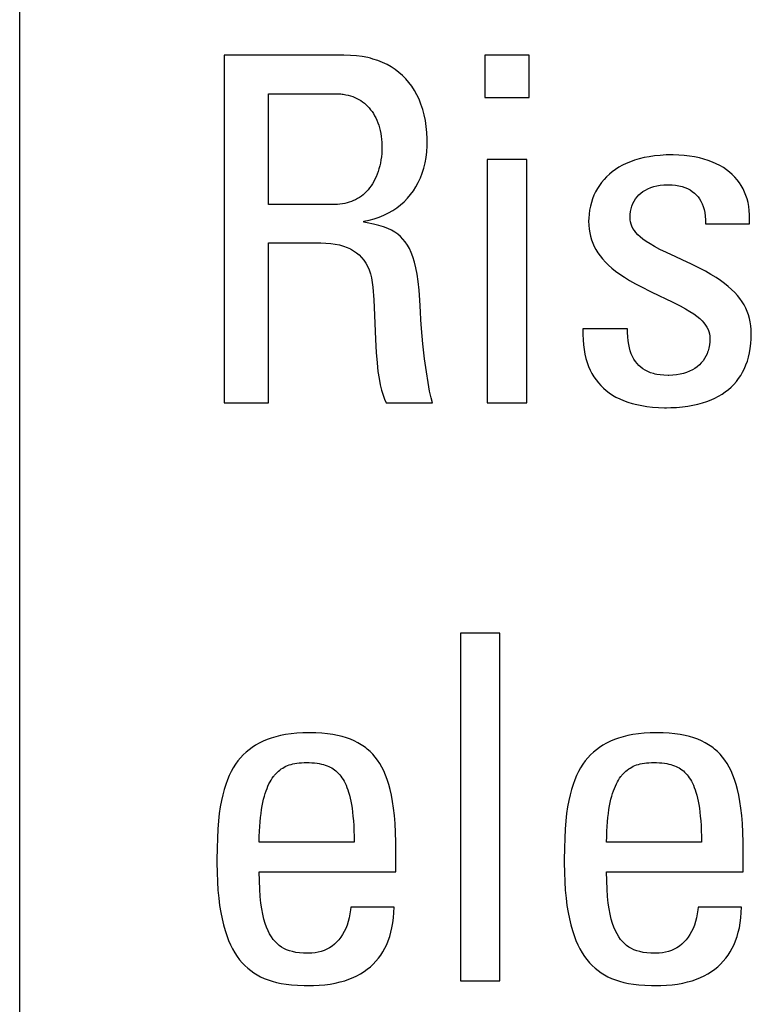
# Model space of a CAD drawing. Header units: millimetres. Extents: x -531 to 1423, y -716 to 1118.
# Tile 35 of 112: x 270.22 to 273.7, y 460.77 to 465.46. Entities that reach past the tile are written whole.
import ezdxf

# ---------------------------------------------------------------- set-up
doc = ezdxf.new("R2010")
doc.units = ezdxf.units.MM
doc.header["$LTSCALE"] = 23.1
doc.layers.get('0').update_dxf_attribs({"linetype": 'CONTINUOUS'})

msp = doc.modelspace()

# ---------------------------------------------------------------- linework, layer by layer
at = {"color": 7}
for p, q in [((270.2175, 456.5364), (270.2175, 466.6156)), ((271.1912, 465.2916), (271.1912, 463.636)), ((271.7623, 465.2916), (271.1912, 465.2916)), ((271.7929, 465.2908), (271.7623, 465.2916)), ((271.8219, 465.2885), (271.7929, 465.2908)), ((271.8494, 465.2848), (271.8219, 465.2885)), ((271.8756, 465.2798), (271.8494, 465.2848)), ((271.8882, 465.2767), (271.8756, 465.2798)), ((271.9005, 465.2734), (271.8882, 465.2767)), ((272.4331, 465.2916), (272.4331, 465.0898)), ((272.6441, 465.2916), (272.4331, 465.2916)), ((272.6441, 465.0898), (272.6441, 465.2916)), ((271.924, 465.2657), (271.9005, 465.2734)), ((271.9463, 465.2569), (271.924, 465.2657)), ((271.9674, 465.2468), (271.9463, 465.2569)), ((271.9874, 465.2356), (271.9674, 465.2468)), ((272.0062, 465.2232), (271.9874, 465.2356)), ((272.024, 465.2096), (272.0062, 465.2232)), ((272.0408, 465.1949), (272.024, 465.2096)), ((272.0565, 465.179), (272.0408, 465.1949)), ((272.0712, 465.1619), (272.0565, 465.179)), ((272.0849, 465.1436), (272.0712, 465.1619)), ((272.0976, 465.1241), (272.0849, 465.1436)), ((271.4022, 464.5808), (271.4022, 465.1082)), ((271.4022, 465.1082), (271.7209, 465.1082)), ((271.7209, 465.1082), (271.7341, 465.1079)), ((271.7341, 465.1079), (271.7468, 465.107)), ((271.7468, 465.107), (271.753, 465.1063)), ((271.753, 465.1063), (271.7591, 465.1055)), ((271.7591, 465.1055), (271.7709, 465.1035)), ((271.7709, 465.1035), (271.7823, 465.101)), ((271.7823, 465.101), (271.7932, 465.098)), ((271.7932, 465.098), (271.8038, 465.0944)), ((271.8038, 465.0944), (271.8139, 465.0904)), ((271.8139, 465.0904), (271.8237, 465.0859)), ((272.1092, 465.1034), (272.0976, 465.1241)), ((272.1197, 465.0814), (272.1092, 465.1034)), ((272.4331, 465.0898), (272.6441, 465.0898)), ((271.8237, 465.0859), (271.8331, 465.0808)), ((271.8331, 465.0808), (271.8422, 465.0753)), ((271.8422, 465.0753), (271.8509, 465.0693)), ((271.8509, 465.0693), (271.8593, 465.0628)), ((271.8593, 465.0628), (271.8673, 465.0559)), ((271.8673, 465.0559), (271.875, 465.0484)), ((271.875, 465.0484), (271.8823, 465.0404)), ((271.8823, 465.0404), (271.8893, 465.0319)), ((272.1291, 465.0581), (272.1197, 465.0814)), ((272.1373, 465.0335), (272.1291, 465.0581)), ((271.8893, 465.0319), (271.896, 465.0229)), ((271.896, 465.0229), (271.9023, 465.0134)), ((271.9023, 465.0134), (271.9082, 465.0034)), ((271.9082, 465.0034), (271.9137, 464.9928)), ((271.9137, 464.9928), (271.9188, 464.9817)), ((272.1443, 465.0077), (272.1373, 465.0335)), ((272.1501, 464.9807), (272.1443, 465.0077)), ((271.9188, 464.9817), (271.9236, 464.9701)), ((271.9236, 464.9701), (271.9278, 464.958)), ((271.9278, 464.958), (271.9316, 464.9454)), ((272.1544, 464.9526), (272.1501, 464.9807)), ((272.1574, 464.9234), (272.1544, 464.9526)), ((271.9316, 464.9454), (271.9349, 464.9324)), ((271.9349, 464.9324), (271.9377, 464.9189)), ((271.9377, 464.9189), (271.94, 464.9051)), ((271.94, 464.9051), (271.9417, 464.891)), ((272.1588, 464.8933), (272.1574, 464.9234)), ((271.9417, 464.891), (271.9428, 464.8766)), ((271.9428, 464.8766), (271.9434, 464.862)), ((271.9434, 464.8545), (271.9431, 464.8386)), ((271.9434, 464.862), (271.9434, 464.8559)), ((271.9434, 464.8559), (271.9434, 464.8545)), ((272.1568, 464.8316), (272.1586, 464.8593)), ((272.1586, 464.8593), (272.159, 464.8789)), ((272.159, 464.8789), (272.1588, 464.8933)), ((271.9406, 464.8077), (271.9385, 464.7927)), ((271.9421, 464.823), (271.9406, 464.8077)), ((271.9431, 464.8386), (271.9421, 464.823)), ((272.1488, 464.7791), (272.1535, 464.8048)), ((272.1535, 464.8048), (272.1568, 464.8316)), ((273.2158, 464.8083), (273.1916, 464.8037)), ((273.2414, 464.812), (273.2158, 464.8083)), ((273.2684, 464.8147), (273.2414, 464.812)), ((273.2968, 464.8164), (273.2684, 464.8147)), ((273.3267, 464.817), (273.2968, 464.8164)), ((273.3311, 464.817), (273.3267, 464.817)), ((273.3578, 464.8162), (273.3311, 464.817)), ((273.3836, 464.8144), (273.3578, 464.8162)), ((273.4085, 464.8115), (273.3836, 464.8144)), ((273.4324, 464.8076), (273.4085, 464.8115)), ((273.4552, 464.8027), (273.4324, 464.8076)), ((271.9328, 464.764), (271.9291, 464.7503)), ((271.9359, 464.7782), (271.9328, 464.764)), ((271.9385, 464.7927), (271.9359, 464.7782)), ((272.1426, 464.7543), (272.1488, 464.7791)), ((272.4446, 464.7941), (272.4446, 463.636)), ((272.6326, 464.7941), (272.4446, 464.7941)), ((272.6326, 463.636), (272.6326, 464.7941)), ((273.0719, 464.7581), (273.0558, 464.7478)), ((273.089, 464.7676), (273.0719, 464.7581)), ((273.1072, 464.7764), (273.089, 464.7676)), ((273.1265, 464.7844), (273.1072, 464.7764)), ((273.147, 464.7917), (273.1265, 464.7844)), ((273.1687, 464.7981), (273.147, 464.7917)), ((273.1916, 464.8037), (273.1687, 464.7981)), ((273.477, 464.7969), (273.4552, 464.8027)), ((273.4977, 464.7903), (273.477, 464.7969)), ((273.5173, 464.7828), (273.4977, 464.7903)), ((273.5358, 464.7746), (273.5173, 464.7828)), ((273.5532, 464.7656), (273.5358, 464.7746)), ((273.5695, 464.756), (273.5532, 464.7656)), ((271.9154, 464.7123), (271.91, 464.7007)), ((271.9204, 464.7245), (271.9154, 464.7123)), ((271.925, 464.7372), (271.9204, 464.7245)), ((271.9291, 464.7503), (271.925, 464.7372)), ((272.1264, 464.7078), (272.1352, 464.7305)), ((272.1352, 464.7305), (272.1426, 464.7543)), ((273.0133, 464.7128), (273.001, 464.6998)), ((273.0265, 464.7252), (273.0133, 464.7128)), ((273.0406, 464.7368), (273.0265, 464.7252)), ((273.0558, 464.7478), (273.0406, 464.7368)), ((273.5847, 464.7456), (273.5695, 464.756)), ((273.5989, 464.7347), (273.5847, 464.7456)), ((273.6121, 464.723), (273.5989, 464.7347)), ((273.6243, 464.7108), (273.6121, 464.723)), ((271.8914, 464.6691), (271.8844, 464.6597)), ((271.8979, 464.6791), (271.8914, 464.6691)), ((271.9041, 464.6896), (271.8979, 464.6791)), ((271.91, 464.7007), (271.9041, 464.6896)), ((272.0928, 464.646), (272.1052, 464.6655)), ((272.1052, 464.6655), (272.1164, 464.6861)), ((272.1164, 464.6861), (272.1264, 464.7078)), ((272.9791, 464.6716), (272.9696, 464.6566)), ((272.9896, 464.686), (272.9791, 464.6716)), ((273.001, 464.6998), (272.9896, 464.686)), ((273.2237, 464.6613), (273.2379, 464.666)), ((273.2379, 464.666), (273.253, 464.6697)), ((273.253, 464.6697), (273.269, 464.6725)), ((273.269, 464.6725), (273.2857, 464.6742)), ((273.2857, 464.6742), (273.3032, 464.6748)), ((273.3032, 464.6748), (273.3065, 464.6748)), ((273.3065, 464.6748), (273.325, 464.674)), ((273.325, 464.674), (273.3422, 464.6723)), ((273.3422, 464.6723), (273.3582, 464.6696)), ((273.3582, 464.6696), (273.373, 464.6659)), ((273.373, 464.6659), (273.3866, 464.6614)), ((273.6355, 464.6979), (273.6243, 464.7108)), ((273.6457, 464.6844), (273.6355, 464.6979)), ((273.655, 464.6703), (273.6457, 464.6844)), ((273.6633, 464.6555), (273.655, 464.6703)), ((271.8451, 464.6206), (271.8363, 464.6144)), ((271.8536, 464.6274), (271.8451, 464.6206)), ((271.8618, 464.6347), (271.8536, 464.6274)), ((271.8696, 464.6425), (271.8618, 464.6347)), ((271.8772, 464.6508), (271.8696, 464.6425)), ((271.8844, 464.6597), (271.8772, 464.6508)), ((272.0645, 464.6102), (272.0792, 464.6276)), ((272.0792, 464.6276), (272.0928, 464.646)), ((272.9532, 464.6245), (272.9464, 464.6075)), ((272.9609, 464.6408), (272.9532, 464.6245)), ((272.9696, 464.6566), (272.9609, 464.6408)), ((273.1583, 464.6167), (273.1668, 464.626)), ((273.1668, 464.626), (273.1763, 464.6345)), ((273.1763, 464.6345), (273.1867, 464.6424)), ((273.1867, 464.6424), (273.1981, 464.6495)), ((273.1981, 464.6495), (273.2104, 464.6558)), ((273.2104, 464.6558), (273.2237, 464.6613)), ((273.3866, 464.6614), (273.3993, 464.656)), ((273.3993, 464.656), (273.411, 464.6499)), ((273.411, 464.6499), (273.4217, 464.6429)), ((273.4217, 464.6429), (273.4316, 464.6352)), ((273.4316, 464.6352), (273.4407, 464.6266)), ((273.4407, 464.6266), (273.4489, 464.6173)), ((273.6707, 464.64), (273.6633, 464.6555)), ((273.6771, 464.6239), (273.6707, 464.64)), ((273.6826, 464.607), (273.6771, 464.6239)), ((271.7187, 464.5808), (271.4022, 464.5808)), ((271.7311, 464.5811), (271.7187, 464.5808)), ((271.7432, 464.582), (271.7311, 464.5811)), ((271.7548, 464.5834), (271.7432, 464.582)), ((271.7662, 464.5854), (271.7548, 464.5834)), ((271.7771, 464.588), (271.7662, 464.5854)), ((271.7878, 464.5911), (271.7771, 464.588)), ((271.7981, 464.5947), (271.7878, 464.5911)), ((271.8081, 464.5989), (271.7981, 464.5947)), ((271.8178, 464.6035), (271.8081, 464.5989)), ((271.8272, 464.6087), (271.8178, 464.6035)), ((271.8363, 464.6144), (271.8272, 464.6087)), ((272.0137, 464.5648), (272.0317, 464.5788)), ((272.0317, 464.5788), (272.0487, 464.594)), ((272.0487, 464.594), (272.0645, 464.6102)), ((272.9359, 464.5719), (272.9322, 464.5534)), ((272.9407, 464.5899), (272.9359, 464.5719)), ((272.9464, 464.6075), (272.9407, 464.5899)), ((273.1299, 464.5607), (273.1336, 464.5733)), ((273.1336, 464.5733), (273.1384, 464.5851)), ((273.1384, 464.5851), (273.1441, 464.5963)), ((273.1441, 464.5963), (273.1507, 464.6069)), ((273.1507, 464.6069), (273.1583, 464.6167)), ((273.4489, 464.6173), (273.4563, 464.6071)), ((273.4563, 464.6071), (273.4629, 464.596)), ((273.4629, 464.596), (273.4687, 464.584)), ((273.4687, 464.584), (273.4737, 464.571)), ((273.4737, 464.571), (273.4779, 464.557)), ((273.6871, 464.5894), (273.6826, 464.607)), ((273.6905, 464.571), (273.6871, 464.5894)), ((273.6929, 464.5518), (273.6905, 464.571)), ((271.9305, 464.5205), (271.9529, 464.5298)), ((271.9529, 464.5298), (271.9743, 464.5403)), ((271.9743, 464.5403), (271.9945, 464.552)), ((271.9945, 464.552), (272.0137, 464.5648)), ((272.9296, 464.5347), (272.9281, 464.516)), ((272.9322, 464.5534), (272.9296, 464.5347)), ((273.1249, 464.5189), (273.1255, 464.5335)), ((273.1255, 464.5335), (273.1271, 464.5475)), ((273.1271, 464.5475), (273.1299, 464.5607)), ((273.4779, 464.557), (273.4811, 464.5419)), ((273.4811, 464.5419), (273.4834, 464.5255)), ((273.4834, 464.5255), (273.4847, 464.508)), ((273.6943, 464.5318), (273.6929, 464.5518)), ((273.6945, 464.5109), (273.6943, 464.5318)), ((271.8563, 464.5005), (271.8822, 464.5058)), ((271.8563, 464.4959), (271.8563, 464.5005)), ((271.8724, 464.4932), (271.8563, 464.4959)), ((271.9031, 464.4872), (271.8724, 464.4932)), ((271.8822, 464.5058), (271.9069, 464.5125)), ((271.9289, 464.4808), (271.9031, 464.4872)), ((271.9069, 464.5125), (271.9305, 464.5205)), ((271.9513, 464.4738), (271.9289, 464.4808)), ((272.9281, 464.516), (272.9277, 464.5005)), ((272.9277, 464.5005), (272.9283, 464.4818)), ((272.9283, 464.4818), (272.93, 464.4638)), ((273.1255, 464.5079), (273.1249, 464.5189)), ((273.1272, 464.4973), (273.1255, 464.5079)), ((273.13, 464.4869), (273.1272, 464.4973)), ((273.1339, 464.4768), (273.13, 464.4869)), ((273.1391, 464.4667), (273.1339, 464.4768)), ((273.4847, 464.508), (273.4849, 464.4891)), ((273.4849, 464.4891), (273.6935, 464.4891)), ((273.6935, 464.4891), (273.6945, 464.5109)), ((271.9709, 464.4663), (271.9513, 464.4738)), ((271.9883, 464.458), (271.9709, 464.4663)), ((272.0039, 464.4489), (271.9883, 464.458)), ((272.0182, 464.4389), (272.0039, 464.4489)), ((272.0312, 464.4279), (272.0182, 464.4389)), ((272.93, 464.4638), (272.9328, 464.4464)), ((272.9328, 464.4464), (272.9366, 464.4295)), ((273.1455, 464.4567), (273.1391, 464.4667)), ((273.1532, 464.4467), (273.1455, 464.4567)), ((273.1626, 464.4366), (273.1532, 464.4467)), ((273.1736, 464.4262), (273.1626, 464.4366)), ((271.4022, 463.636), (271.4022, 464.3973)), ((271.4022, 464.3973), (271.6519, 464.3973)), ((271.6519, 464.3973), (271.6763, 464.3967)), ((271.6763, 464.3967), (271.6991, 464.395)), ((271.6991, 464.395), (271.7206, 464.392)), ((271.7206, 464.392), (271.7407, 464.3879)), ((271.7407, 464.3879), (271.7594, 464.3827)), ((272.0432, 464.4157), (272.0312, 464.4279)), ((272.0542, 464.4022), (272.0432, 464.4157)), ((272.0645, 464.3872), (272.0542, 464.4022)), ((272.0739, 464.3705), (272.0645, 464.3872)), ((272.9366, 464.4295), (272.9415, 464.4131)), ((272.9415, 464.4131), (272.9475, 464.397)), ((272.9475, 464.397), (272.9546, 464.3814)), ((273.1867, 464.4156), (273.1736, 464.4262)), ((273.202, 464.4046), (273.1867, 464.4156)), ((273.2201, 464.3931), (273.202, 464.4046)), ((273.2415, 464.3807), (273.2201, 464.3931)), ((271.7594, 464.3827), (271.7768, 464.3763)), ((271.7768, 464.3763), (271.7929, 464.3689)), ((271.7929, 464.3689), (271.8078, 464.3604)), ((271.8078, 464.3604), (271.8215, 464.3508)), ((271.8215, 464.3508), (271.8342, 464.3402)), ((271.8342, 464.3402), (271.8457, 464.3285)), ((272.0826, 464.3517), (272.0739, 464.3705)), ((272.0907, 464.3307), (272.0826, 464.3517)), ((272.9546, 464.3814), (272.9627, 464.366)), ((272.9627, 464.366), (272.9721, 464.3509)), ((272.9721, 464.3509), (272.9826, 464.3361)), ((272.9826, 464.3361), (272.9944, 464.3214)), ((273.2672, 464.3671), (273.2415, 464.3807)), ((273.2993, 464.3514), (273.2672, 464.3671)), ((273.3428, 464.3312), (273.2993, 464.3514)), ((271.8457, 464.3285), (271.8563, 464.3156)), ((271.8563, 464.3156), (271.8658, 464.3016)), ((271.8658, 464.3016), (271.8743, 464.2862)), ((272.0981, 464.3068), (272.0907, 464.3307)), ((272.1048, 464.2797), (272.0981, 464.3068)), ((272.9944, 464.3214), (273.0076, 464.3068)), ((273.0076, 464.3068), (273.0222, 464.2924)), ((273.0222, 464.2924), (273.0384, 464.2779)), ((273.3729, 464.3174), (273.3428, 464.3312)), ((273.4177, 464.2966), (273.3729, 464.3174)), ((273.4534, 464.2791), (273.4177, 464.2966)), ((271.8743, 464.2862), (271.8817, 464.2695)), ((271.8817, 464.2695), (271.8881, 464.2512)), ((271.8881, 464.2512), (271.8932, 464.2314)), ((272.1108, 464.2488), (272.1048, 464.2797)), ((272.1161, 464.2133), (272.1108, 464.2488)), ((273.0384, 464.2779), (273.0564, 464.2635)), ((273.0564, 464.2635), (273.0763, 464.2489)), ((273.0763, 464.2489), (273.0983, 464.2341)), ((273.4838, 464.2631), (273.4534, 464.2791)), ((273.5106, 464.248), (273.4838, 464.2631)), ((273.5346, 464.2333), (273.5106, 464.248)), ((271.8932, 464.2314), (271.8972, 464.2098)), ((271.8972, 464.2098), (271.8998, 464.1864)), ((272.1206, 464.1724), (272.1161, 464.2133)), ((273.0983, 464.2341), (273.1229, 464.219)), ((273.1229, 464.219), (273.1506, 464.2033)), ((273.1506, 464.2033), (273.1823, 464.1865)), ((273.5561, 464.2188), (273.5346, 464.2333)), ((273.5756, 464.2045), (273.5561, 464.2188)), ((273.5932, 464.1903), (273.5756, 464.2045)), ((271.8998, 464.1864), (271.9041, 464.1262)), ((272.1242, 464.1249), (272.1206, 464.1724)), ((273.1823, 464.1865), (273.2198, 464.1679)), ((273.2198, 464.1679), (273.2691, 464.1445)), ((273.6091, 464.176), (273.5932, 464.1903)), ((273.6235, 464.1616), (273.6091, 464.176)), ((273.6365, 464.1471), (273.6235, 464.1616)), ((271.9041, 464.1262), (271.9078, 464.0544)), ((272.1268, 464.0694), (272.1242, 464.1249)), ((273.2691, 464.1445), (273.2897, 464.1348)), ((273.2897, 464.1348), (273.3319, 464.1145)), ((273.3319, 464.1145), (273.3635, 464.0985)), ((273.6482, 464.1325), (273.6365, 464.1471)), ((273.6586, 464.1176), (273.6482, 464.1325)), ((273.6679, 464.1024), (273.6586, 464.1176)), ((273.676, 464.087), (273.6679, 464.1024)), ((272.1288, 464.0314), (272.1268, 464.0694)), ((273.3635, 464.0985), (273.389, 464.0845)), ((273.389, 464.0845), (273.4103, 464.0718)), ((273.4103, 464.0718), (273.4283, 464.06)), ((273.4283, 464.06), (273.4436, 464.0486)), ((273.683, 464.0712), (273.676, 464.087)), ((273.6889, 464.055), (273.683, 464.0712)), ((273.6938, 464.0384), (273.6889, 464.055)), ((271.9078, 464.0544), (271.9128, 463.9385)), ((272.1319, 463.9901), (272.1288, 464.0314)), ((273.4436, 464.0486), (273.4567, 464.0377)), ((273.4567, 464.0377), (273.4678, 464.0271)), ((273.4678, 464.0271), (273.4771, 464.0167)), ((273.4771, 464.0167), (273.4849, 464.0065)), ((273.6977, 464.0212), (273.6938, 464.0384)), ((273.7004, 464.0035), (273.6977, 464.0212)), ((272.1386, 463.9173), (272.1319, 463.9901)), ((272.9001, 463.9892), (272.9, 463.9623)), ((272.9, 463.9623), (272.901, 463.9368)), ((273.1134, 463.9892), (272.9001, 463.9892)), ((273.1135, 463.9717), (273.1134, 463.9892)), ((273.1144, 463.9511), (273.1135, 463.9717)), ((273.4849, 464.0065), (273.4913, 463.9962)), ((273.4913, 463.9962), (273.4965, 463.986)), ((273.4965, 463.986), (273.5004, 463.9757)), ((273.5004, 463.9757), (273.5032, 463.9652)), ((273.5032, 463.9652), (273.5049, 463.9544)), ((273.7021, 463.9852), (273.7004, 464.0035)), ((273.7027, 463.9662), (273.7021, 463.9852)), ((273.7021, 463.9415), (273.7027, 463.9662)), ((271.9128, 463.9385), (271.9162, 463.8755)), ((272.1465, 463.8465), (272.1386, 463.9173)), ((272.901, 463.9368), (272.903, 463.9126)), ((273.116, 463.9321), (273.1144, 463.9511)), ((273.1185, 463.9146), (273.116, 463.9321)), ((273.1219, 463.8983), (273.1185, 463.9146)), ((273.5049, 463.927), (273.5033, 463.9116)), ((273.5049, 463.9544), (273.5055, 463.9433)), ((273.5055, 463.9433), (273.5049, 463.927)), ((273.6978, 463.8956), (273.7005, 463.918)), ((273.7005, 463.918), (273.7021, 463.9415)), ((271.9162, 463.8755), (271.9199, 463.8265)), ((272.903, 463.9126), (272.9061, 463.8897)), ((272.9061, 463.8897), (272.9101, 463.8681)), ((272.9101, 463.8681), (272.9151, 463.8476)), ((273.1261, 463.8832), (273.1219, 463.8983)), ((273.131, 463.8692), (273.1261, 463.8832)), ((273.1367, 463.8563), (273.131, 463.8692)), ((273.4922, 463.8703), (273.4866, 463.8581)), ((273.4947, 463.8767), (273.4922, 463.8703)), ((273.4969, 463.8833), (273.4947, 463.8767)), ((273.5006, 463.897), (273.4969, 463.8833)), ((273.5033, 463.9116), (273.5006, 463.897)), ((273.6894, 463.8541), (273.6941, 463.8744)), ((273.6941, 463.8744), (273.6978, 463.8956)), ((271.9199, 463.8265), (271.9243, 463.7859)), ((272.1547, 463.7843), (272.1465, 463.8465)), ((272.9151, 463.8476), (272.921, 463.8281)), ((272.921, 463.8281), (272.9277, 463.8097)), ((273.1431, 463.8444), (273.1367, 463.8563)), ((273.1503, 463.8334), (273.1431, 463.8444)), ((273.1582, 463.8233), (273.1503, 463.8334)), ((273.1668, 463.814), (273.1582, 463.8233)), ((273.4644, 463.8259), (273.4551, 463.8166)), ((273.4727, 463.8359), (273.4644, 463.8259)), ((273.4801, 463.8467), (273.4727, 463.8359)), ((273.4866, 463.8581), (273.4801, 463.8467)), ((273.6772, 463.8165), (273.6838, 463.8348)), ((273.6838, 463.8348), (273.6894, 463.8541)), ((271.9243, 463.7859), (271.9293, 463.7514)), ((272.1628, 463.7326), (272.1547, 463.7843)), ((272.9277, 463.8097), (272.9353, 463.7923)), ((272.9353, 463.7923), (272.9437, 463.7758)), ((272.9437, 463.7758), (272.953, 463.7602)), ((273.1763, 463.8056), (273.1668, 463.814)), ((273.1865, 463.7979), (273.1763, 463.8056)), ((273.1977, 463.791), (273.1865, 463.7979)), ((273.2097, 463.7849), (273.1977, 463.791)), ((273.2228, 463.7796), (273.2097, 463.7849)), ((273.237, 463.7752), (273.2228, 463.7796)), ((273.2445, 463.7733), (273.237, 463.7752)), ((273.3797, 463.7762), (273.3637, 463.7723)), ((273.3947, 463.7809), (273.3797, 463.7762)), ((273.4087, 463.7865), (273.3947, 463.7809)), ((273.4218, 463.7929), (273.4087, 463.7865)), ((273.4338, 463.8001), (273.4218, 463.7929)), ((273.4449, 463.808), (273.4338, 463.8001)), ((273.4551, 463.8166), (273.4449, 463.808)), ((273.6524, 463.7667), (273.6615, 463.7825)), ((273.6615, 463.7825), (273.6698, 463.799)), ((273.6698, 463.799), (273.6772, 463.8165)), ((271.9293, 463.7514), (271.935, 463.7217)), ((272.1705, 463.6913), (272.1628, 463.7326)), ((272.953, 463.7602), (272.963, 463.7454)), ((272.963, 463.7454), (272.974, 463.7314)), ((272.974, 463.7314), (272.9857, 463.7182)), ((273.2523, 463.7716), (273.2445, 463.7733)), ((273.2689, 463.769), (273.2523, 463.7716)), ((273.2867, 463.7673), (273.2689, 463.769)), ((273.306, 463.7668), (273.2867, 463.7673)), ((273.31, 463.7668), (273.306, 463.7668)), ((273.3288, 463.7676), (273.31, 463.7668)), ((273.3467, 463.7694), (273.3288, 463.7676)), ((273.3637, 463.7723), (273.3467, 463.7694)), ((273.6197, 463.7241), (273.6314, 463.7376)), ((273.6314, 463.7376), (273.6423, 463.7518)), ((273.6423, 463.7518), (273.6524, 463.7667)), ((271.935, 463.7217), (271.9413, 463.6958)), ((271.9413, 463.6958), (271.9483, 463.6732)), ((272.1776, 463.6595), (272.1705, 463.6913)), ((272.9857, 463.7182), (272.9984, 463.7058)), ((272.9984, 463.7058), (273.0119, 463.6942)), ((273.0119, 463.6942), (273.0263, 463.6833)), ((273.0263, 463.6833), (273.0417, 463.6731)), ((273.5635, 463.6776), (273.5789, 463.6882)), ((273.5789, 463.6882), (273.5935, 463.6995)), ((273.5935, 463.6995), (273.607, 463.7114)), ((273.607, 463.7114), (273.6197, 463.7241)), ((271.1912, 463.636), (271.4022, 463.636)), ((271.9483, 463.6732), (271.9558, 463.6534)), ((271.9558, 463.6534), (271.964, 463.636)), ((271.964, 463.636), (272.1841, 463.636)), ((272.1841, 463.636), (272.1776, 463.6595)), ((272.4446, 463.636), (272.6326, 463.636)), ((273.0417, 463.6731), (273.0581, 463.6636)), ((273.0581, 463.6636), (273.0756, 463.6549)), ((273.0756, 463.6549), (273.0941, 463.6469)), ((273.0941, 463.6469), (273.1138, 463.6396)), ((273.1138, 463.6396), (273.1348, 463.6332)), ((273.1348, 463.6332), (273.157, 463.6275)), ((273.4481, 463.6297), (273.4702, 463.6357)), ((273.4702, 463.6357), (273.4911, 463.6425)), ((273.4911, 463.6425), (273.5108, 463.6502)), ((273.5108, 463.6502), (273.5295, 463.6586)), ((273.5295, 463.6586), (273.547, 463.6677)), ((273.547, 463.6677), (273.5635, 463.6776)), ((273.157, 463.6275), (273.1806, 463.6228)), ((273.1806, 463.6228), (273.2056, 463.6189)), ((273.2056, 463.6189), (273.2321, 463.6159)), ((273.2321, 463.6159), (273.2601, 463.614)), ((273.2601, 463.614), (273.2898, 463.6131)), ((273.2898, 463.6131), (273.2991, 463.6131)), ((273.2991, 463.6131), (273.3186, 463.6133)), ((273.3186, 463.6133), (273.3471, 463.6146)), ((273.3471, 463.6146), (273.3743, 463.6169)), ((273.3743, 463.6169), (273.4002, 463.6202)), ((273.4002, 463.6202), (273.4248, 463.6245)), ((273.4248, 463.6245), (273.4481, 463.6297)), ((272.3171, 462.54), (272.3171, 460.8844)), ((272.505, 462.54), (272.3171, 462.54)), ((272.505, 460.8844), (272.505, 462.54)), ((271.416, 462.0401), (271.3957, 462.0329)), ((271.4375, 462.0465), (271.416, 462.0401)), ((271.4603, 462.052), (271.4375, 462.0465)), ((271.4844, 462.0566), (271.4603, 462.052)), ((271.5101, 462.0603), (271.4844, 462.0566)), ((271.5374, 462.063), (271.5101, 462.0603)), ((271.5663, 462.0647), (271.5374, 462.063)), ((271.5971, 462.0653), (271.5663, 462.0647)), ((271.6282, 462.0647), (271.5971, 462.0653)), ((271.657, 462.0631), (271.6282, 462.0647)), ((271.6839, 462.0604), (271.657, 462.0631)), ((271.7089, 462.0569), (271.6839, 462.0604)), ((271.7322, 462.0524), (271.7089, 462.0569)), ((271.7541, 462.0471), (271.7322, 462.0524)), ((271.7745, 462.0409), (271.7541, 462.0471)), ((271.7936, 462.034), (271.7745, 462.0409)), ((273.0707, 462.0401), (273.0504, 462.0329)), ((273.0922, 462.0465), (273.0707, 462.0401)), ((273.115, 462.052), (273.0922, 462.0465)), ((273.1391, 462.0566), (273.115, 462.052)), ((273.1648, 462.0603), (273.1391, 462.0566)), ((273.1921, 462.063), (273.1648, 462.0603)), ((273.221, 462.0647), (273.1921, 462.063)), ((273.2518, 462.0653), (273.221, 462.0647)), ((273.2829, 462.0647), (273.2518, 462.0653)), ((273.3117, 462.0631), (273.2829, 462.0647)), ((273.3386, 462.0604), (273.3117, 462.0631)), ((273.3636, 462.0569), (273.3386, 462.0604)), ((273.3869, 462.0524), (273.3636, 462.0569)), ((273.4087, 462.0471), (273.3869, 462.0524)), ((273.4292, 462.0409), (273.4087, 462.0471)), ((273.4483, 462.034), (273.4292, 462.0409)), ((271.3253, 461.9958), (271.3101, 461.9846)), ((271.3414, 462.0063), (271.3253, 461.9958)), ((271.3585, 462.016), (271.3414, 462.0063)), ((271.3766, 462.0248), (271.3585, 462.016)), ((271.3957, 462.0329), (271.3766, 462.0248)), ((271.8116, 462.0262), (271.7936, 462.034)), ((271.8284, 462.0177), (271.8116, 462.0262)), ((271.8443, 462.0084), (271.8284, 462.0177)), ((271.8593, 461.9983), (271.8443, 462.0084)), ((271.8664, 461.9929), (271.8593, 461.9983)), ((271.8734, 461.9873), (271.8664, 461.9929)), ((272.9799, 461.9958), (272.9647, 461.9846)), ((272.9961, 462.0063), (272.9799, 461.9958)), ((273.0131, 462.016), (272.9961, 462.0063)), ((273.0312, 462.0248), (273.0131, 462.016)), ((273.0504, 462.0329), (273.0312, 462.0248)), ((273.4662, 462.0263), (273.4483, 462.034)), ((273.4831, 462.0177), (273.4662, 462.0263)), ((273.499, 462.0084), (273.4831, 462.0177)), ((273.5139, 461.9983), (273.499, 462.0084)), ((273.5211, 461.9929), (273.5139, 461.9983)), ((273.528, 461.9873), (273.5211, 461.9929)), ((271.2693, 461.9457), (271.2573, 461.9309)), ((271.2821, 461.9595), (271.2693, 461.9457)), ((271.2957, 461.9725), (271.2821, 461.9595)), ((271.3101, 461.9846), (271.2957, 461.9725)), ((271.8867, 461.9755), (271.8734, 461.9873)), ((271.8992, 461.9628), (271.8867, 461.9755)), ((271.911, 461.9491), (271.8992, 461.9628)), ((271.9221, 461.9344), (271.911, 461.9491)), ((272.924, 461.9457), (272.9119, 461.9309)), ((272.9368, 461.9595), (272.924, 461.9457)), ((272.9504, 461.9725), (272.9368, 461.9595)), ((272.9647, 461.9846), (272.9504, 461.9725)), ((273.5413, 461.9755), (273.528, 461.9873)), ((273.5539, 461.9628), (273.5413, 461.9755)), ((273.5657, 461.9491), (273.5539, 461.9628)), ((273.5768, 461.9344), (273.5657, 461.9491)), ((271.2352, 461.8983), (271.2251, 461.8803)), ((271.2459, 461.9152), (271.2352, 461.8983)), ((271.2573, 461.9309), (271.2459, 461.9152)), ((271.4708, 461.8974), (271.4781, 461.9016)), ((271.4781, 461.9016), (271.4856, 461.9054)), ((271.4856, 461.9054), (271.4935, 461.9088)), ((271.4935, 461.9088), (271.5017, 461.9119)), ((271.5017, 461.9119), (271.5102, 461.9146)), ((271.5102, 461.9146), (271.5191, 461.9169)), ((271.5191, 461.9169), (271.5285, 461.9189)), ((271.5285, 461.9189), (271.5384, 461.9206)), ((271.5384, 461.9206), (271.5489, 461.9218)), ((271.5489, 461.9218), (271.56, 461.9227)), ((271.56, 461.9227), (271.5719, 461.9231)), ((271.5719, 461.9231), (271.5788, 461.9232)), ((271.5788, 461.9232), (271.5804, 461.9232)), ((271.5804, 461.9232), (271.596, 461.9229)), ((271.596, 461.9229), (271.6099, 461.9223)), ((271.6099, 461.9223), (271.6226, 461.9213)), ((271.6226, 461.9213), (271.6342, 461.92)), ((271.6342, 461.92), (271.6449, 461.9183)), ((271.6449, 461.9183), (271.655, 461.9163)), ((271.655, 461.9163), (271.6644, 461.914)), ((271.6644, 461.914), (271.6732, 461.9114)), ((271.6732, 461.9114), (271.6816, 461.9084)), ((271.6816, 461.9084), (271.6895, 461.9051)), ((271.6895, 461.9051), (271.6971, 461.9015)), ((271.6971, 461.9015), (271.7043, 461.8975)), ((271.9326, 461.9186), (271.9221, 461.9344)), ((271.9424, 461.9017), (271.9326, 461.9186)), ((271.9517, 461.8834), (271.9424, 461.9017)), ((272.8898, 461.8983), (272.8798, 461.8803)), ((272.9005, 461.9152), (272.8898, 461.8983)), ((272.9119, 461.9309), (272.9005, 461.9152)), ((273.1255, 461.8974), (273.1328, 461.9016)), ((273.1328, 461.9016), (273.1403, 461.9054)), ((273.1403, 461.9054), (273.1481, 461.9088)), ((273.1481, 461.9088), (273.1563, 461.9119)), ((273.1563, 461.9119), (273.1649, 461.9146)), ((273.1649, 461.9146), (273.1738, 461.9169)), ((273.1738, 461.9169), (273.1832, 461.9189)), ((273.1832, 461.9189), (273.1931, 461.9206)), ((273.1931, 461.9206), (273.2036, 461.9218)), ((273.2036, 461.9218), (273.2147, 461.9227)), ((273.2147, 461.9227), (273.2265, 461.9231)), ((273.2265, 461.9231), (273.2334, 461.9232)), ((273.2334, 461.9232), (273.2351, 461.9232)), ((273.2351, 461.9232), (273.2507, 461.9229)), ((273.2507, 461.9229), (273.2646, 461.9223)), ((273.2646, 461.9223), (273.2772, 461.9213)), ((273.2772, 461.9213), (273.2888, 461.92)), ((273.2888, 461.92), (273.2996, 461.9183)), ((273.2996, 461.9183), (273.3096, 461.9163)), ((273.3096, 461.9163), (273.319, 461.914)), ((273.319, 461.914), (273.3278, 461.9114)), ((273.3278, 461.9114), (273.3362, 461.9084)), ((273.3362, 461.9084), (273.3442, 461.9051)), ((273.3442, 461.9051), (273.3517, 461.9015)), ((273.3517, 461.9015), (273.3589, 461.8975)), ((273.5872, 461.9187), (273.5768, 461.9344)), ((273.5971, 461.9017), (273.5872, 461.9187)), ((273.6063, 461.8834), (273.5971, 461.9017)), ((271.2157, 461.8611), (271.207, 461.8405)), ((271.2251, 461.8803), (271.2157, 461.8611)), ((271.4207, 461.8484), (271.4263, 461.8563)), ((271.4263, 461.8563), (271.4291, 461.86)), ((271.4291, 461.86), (271.432, 461.8635)), ((271.432, 461.8635), (271.438, 461.8703)), ((271.438, 461.8703), (271.4441, 461.8766)), ((271.4441, 461.8766), (271.4505, 461.8824)), ((271.4505, 461.8824), (271.457, 461.8878)), ((271.457, 461.8878), (271.4638, 461.8928)), ((271.4638, 461.8928), (271.4708, 461.8974)), ((271.7043, 461.8975), (271.7112, 461.8932)), ((271.7112, 461.8932), (271.7179, 461.8885)), ((271.7179, 461.8885), (271.7242, 461.8834)), ((271.7242, 461.8834), (271.7304, 461.8779)), ((271.7304, 461.8779), (271.7363, 461.872)), ((271.7363, 461.872), (271.742, 461.8656)), ((271.742, 461.8656), (271.7475, 461.8587)), ((271.7475, 461.8587), (271.7528, 461.8513)), ((271.7528, 461.8513), (271.7579, 461.8433)), ((271.9603, 461.8637), (271.9517, 461.8834)), ((271.9683, 461.8425), (271.9603, 461.8637)), ((272.8704, 461.8611), (272.8616, 461.8405)), ((272.8798, 461.8803), (272.8704, 461.8611)), ((273.0754, 461.8484), (273.0809, 461.8563)), ((273.0809, 461.8563), (273.0838, 461.86)), ((273.0838, 461.86), (273.0867, 461.8636)), ((273.0867, 461.8636), (273.0927, 461.8703)), ((273.0927, 461.8703), (273.0988, 461.8766)), ((273.0988, 461.8766), (273.1052, 461.8825)), ((273.1052, 461.8825), (273.1117, 461.8878)), ((273.1117, 461.8878), (273.1185, 461.8928)), ((273.1185, 461.8928), (273.1255, 461.8974)), ((273.3589, 461.8975), (273.3659, 461.8932)), ((273.3659, 461.8932), (273.3725, 461.8885)), ((273.3725, 461.8885), (273.3789, 461.8834)), ((273.3789, 461.8834), (273.385, 461.8779)), ((273.385, 461.8779), (273.3909, 461.872)), ((273.3909, 461.872), (273.3966, 461.8656)), ((273.3966, 461.8656), (273.4021, 461.8587)), ((273.4021, 461.8587), (273.4074, 461.8513)), ((273.4074, 461.8513), (273.4125, 461.8433)), ((273.6149, 461.8637), (273.6063, 461.8834)), ((273.6229, 461.8425), (273.6149, 461.8637)), ((271.1989, 461.8185), (271.1914, 461.7949)), ((271.207, 461.8405), (271.1989, 461.8185)), ((271.3957, 461.8002), (271.4003, 461.8112)), ((271.4003, 461.8112), (271.4051, 461.8215)), ((271.4051, 461.8215), (271.4101, 461.8311)), ((271.4101, 461.8311), (271.4153, 461.8401)), ((271.4153, 461.8401), (271.4207, 461.8484)), ((271.7579, 461.8433), (271.7628, 461.8348)), ((271.7628, 461.8348), (271.7675, 461.8256)), ((271.7675, 461.8256), (271.7721, 461.8157)), ((271.7721, 461.8157), (271.7764, 461.8052)), ((271.7764, 461.8052), (271.7806, 461.7938)), ((271.9757, 461.8195), (271.9683, 461.8425)), ((271.9825, 461.7946), (271.9757, 461.8195)), ((272.8535, 461.8185), (272.8461, 461.7949)), ((272.8616, 461.8405), (272.8535, 461.8185)), ((273.0504, 461.8002), (273.055, 461.8112)), ((273.055, 461.8112), (273.0598, 461.8215)), ((273.0598, 461.8215), (273.0648, 461.8311)), ((273.0648, 461.8311), (273.07, 461.8401)), ((273.07, 461.8401), (273.0754, 461.8484)), ((273.4125, 461.8433), (273.4174, 461.8348)), ((273.4174, 461.8348), (273.4222, 461.8256)), ((273.4222, 461.8256), (273.4267, 461.8157)), ((273.4267, 461.8157), (273.431, 461.8052)), ((273.431, 461.8052), (273.4352, 461.7938)), ((273.6303, 461.8195), (273.6229, 461.8425)), ((273.6371, 461.7946), (273.6303, 461.8195)), ((271.1847, 461.7695), (271.1786, 461.7421)), ((271.1914, 461.7949), (271.1847, 461.7695)), ((271.3793, 461.7484), (271.3831, 461.7626)), ((271.3831, 461.7626), (271.3871, 461.776)), ((271.3871, 461.776), (271.3913, 461.7885)), ((271.3913, 461.7885), (271.3957, 461.8002)), ((271.7806, 461.7938), (271.7845, 461.7816)), ((271.7845, 461.7816), (271.7882, 461.7686)), ((271.7882, 461.7686), (271.7917, 461.7545)), ((271.9886, 461.7677), (271.9825, 461.7946)), ((271.994, 461.7383), (271.9886, 461.7677)), ((272.8393, 461.7695), (272.8332, 461.7421)), ((272.8461, 461.7949), (272.8393, 461.7695)), ((273.034, 461.7484), (273.0378, 461.7626)), ((273.0378, 461.7626), (273.0418, 461.776)), ((273.0418, 461.776), (273.0459, 461.7885)), ((273.0459, 461.7885), (273.0504, 461.8002)), ((273.4352, 461.7938), (273.4391, 461.7816)), ((273.4391, 461.7816), (273.4428, 461.7685)), ((273.4428, 461.7685), (273.4463, 461.7545)), ((273.6432, 461.7677), (273.6371, 461.7946)), ((273.6486, 461.7383), (273.6432, 461.7677)), ((271.1732, 461.7125), (271.1685, 461.6804)), ((271.1786, 461.7421), (271.1732, 461.7125)), ((271.3697, 461.6998), (271.3726, 461.717)), ((271.3726, 461.717), (271.3759, 461.7332)), ((271.3759, 461.7332), (271.3793, 461.7484)), ((271.7917, 461.7545), (271.7949, 461.7395)), ((271.7949, 461.7395), (271.7979, 461.7233)), ((271.7979, 461.7233), (271.8007, 461.706)), ((271.9987, 461.7064), (271.994, 461.7383)), ((272.8278, 461.7125), (272.8231, 461.6804)), ((272.8332, 461.7421), (272.8278, 461.7125)), ((273.0244, 461.6998), (273.0273, 461.717)), ((273.0273, 461.717), (273.0306, 461.7332)), ((273.0306, 461.7332), (273.034, 461.7484)), ((273.4463, 461.7545), (273.4496, 461.7395)), ((273.4496, 461.7395), (273.4525, 461.7233)), ((273.4525, 461.7233), (273.4553, 461.706)), ((273.6534, 461.7064), (273.6486, 461.7383)), ((271.1685, 461.6804), (271.1646, 461.6453)), ((271.3647, 461.662), (271.3671, 461.6815)), ((271.3671, 461.6815), (271.3697, 461.6998)), ((271.8007, 461.706), (271.8031, 461.6874)), ((271.8031, 461.6874), (271.8052, 461.6676)), ((271.8052, 461.6676), (271.807, 461.6462)), ((272.0027, 461.6715), (271.9987, 461.7064)), ((272.0059, 461.6331), (272.0027, 461.6715)), ((272.8231, 461.6804), (272.8192, 461.6454)), ((273.0194, 461.662), (273.0218, 461.6815)), ((273.0218, 461.6815), (273.0244, 461.6998)), ((273.4553, 461.706), (273.4577, 461.6874)), ((273.4577, 461.6874), (273.4598, 461.6675)), ((273.4598, 461.6675), (273.4616, 461.6462)), ((273.6573, 461.6714), (273.6534, 461.7064)), ((273.6605, 461.6331), (273.6573, 461.6714)), ((271.1646, 461.6453), (271.1614, 461.6068)), ((271.3599, 461.5959), (271.3611, 461.6192)), ((271.3611, 461.6192), (271.3628, 461.6413)), ((271.3628, 461.6413), (271.3647, 461.662)), ((271.807, 461.6462), (271.8085, 461.6234)), ((271.8085, 461.6234), (271.8095, 461.599)), ((272.0082, 461.5909), (272.0059, 461.6331)), ((272.8192, 461.6454), (272.8161, 461.6069)), ((273.0146, 461.5959), (273.0158, 461.6192)), ((273.0158, 461.6192), (273.0175, 461.6412)), ((273.0175, 461.6412), (273.0194, 461.662)), ((273.4616, 461.6462), (273.4631, 461.6234)), ((273.4631, 461.6234), (273.4641, 461.599)), ((273.6628, 461.5909), (273.6605, 461.6331)), ((271.1614, 461.6068), (271.1591, 461.5641)), ((271.3586, 461.5448), (271.359, 461.5711)), ((271.359, 461.5711), (271.3599, 461.5959)), ((271.8095, 461.599), (271.8102, 461.5728)), ((271.8102, 461.5728), (271.8104, 461.5448)), ((272.0095, 461.5442), (272.0082, 461.5909)), ((272.8161, 461.6069), (272.8137, 461.5641)), ((273.0133, 461.5448), (273.0137, 461.5711)), ((273.0137, 461.5711), (273.0146, 461.5959)), ((273.4641, 461.599), (273.4648, 461.5728)), ((273.4648, 461.5728), (273.465, 461.5448)), ((273.6641, 461.5441), (273.6628, 461.5909)), ((271.1591, 461.5641), (271.1576, 461.5158)), ((271.8104, 461.5448), (271.3586, 461.5448)), ((272.0099, 461.5012), (272.0095, 461.5442)), ((272.8137, 461.5641), (272.8122, 461.5159)), ((273.465, 461.5448), (273.0133, 461.5448)), ((273.6645, 461.5012), (273.6641, 461.5441)), ((271.1576, 461.5158), (271.1569, 461.4598)), ((272.0099, 461.4026), (272.0099, 461.5012)), ((272.8122, 461.5159), (272.8115, 461.4599)), ((273.6645, 461.4026), (273.6645, 461.5012)), ((271.1569, 461.4598), (271.1569, 461.4462)), ((271.1569, 461.4462), (271.1575, 461.3995)), ((272.8115, 461.4599), (272.8115, 461.4462)), ((272.8115, 461.4462), (272.8121, 461.3995)), ((271.1575, 461.3995), (271.1591, 461.3559)), ((271.3592, 461.3595), (271.3586, 461.4026)), ((271.3586, 461.4026), (272.0099, 461.4026)), ((272.8121, 461.3995), (272.8137, 461.3559)), ((273.0139, 461.3595), (273.0133, 461.4026)), ((273.0133, 461.4026), (273.6645, 461.4026)), ((271.1591, 461.3559), (271.1618, 461.3153)), ((271.3607, 461.3208), (271.3592, 461.3595)), ((272.8137, 461.3559), (272.8164, 461.3153)), ((273.0154, 461.3208), (273.0139, 461.3595)), ((271.1618, 461.3153), (271.1654, 461.2775)), ((271.3633, 461.2859), (271.3607, 461.3208)), ((272.8164, 461.3153), (272.82, 461.2775)), ((273.018, 461.2859), (273.0154, 461.3208)), ((271.1654, 461.2775), (271.1699, 461.2422)), ((271.1699, 461.2422), (271.1752, 461.2094)), ((271.3666, 461.2544), (271.3633, 461.2859)), ((271.3707, 461.2262), (271.3666, 461.2544)), ((272.82, 461.2775), (272.8245, 461.2422)), ((272.8245, 461.2422), (272.8298, 461.2094)), ((273.0213, 461.2544), (273.018, 461.2859)), ((273.0254, 461.2262), (273.0213, 461.2544)), ((271.1752, 461.2094), (271.1813, 461.1789)), ((271.3755, 461.2007), (271.3707, 461.2262)), ((271.381, 461.1779), (271.3755, 461.2007)), ((271.7908, 461.2027), (271.7873, 461.1841)), ((271.7933, 461.2219), (271.7908, 461.2027)), ((271.7943, 461.2352), (271.7933, 461.2219)), ((272.0007, 461.2352), (271.7943, 461.2352)), ((271.998, 461.1835), (271.9999, 461.2087)), ((271.9999, 461.2087), (272.0007, 461.2352)), ((272.8298, 461.2094), (272.8359, 461.1789)), ((273.0302, 461.2007), (273.0254, 461.2262)), ((273.0357, 461.1779), (273.0302, 461.2007)), ((273.4455, 461.2027), (273.442, 461.1841)), ((273.448, 461.222), (273.4455, 461.2027)), ((273.449, 461.2352), (273.448, 461.222)), ((273.6554, 461.2352), (273.449, 461.2352)), ((273.6527, 461.1835), (273.6546, 461.2087)), ((273.6546, 461.2087), (273.6554, 461.2352)), ((271.1813, 461.1789), (271.1881, 461.1505)), ((271.1881, 461.1505), (271.1956, 461.1241)), ((271.387, 461.1573), (271.381, 461.1779)), ((271.3936, 461.1388), (271.387, 461.1573)), ((271.7772, 461.1493), (271.7708, 461.1333)), ((271.7827, 461.1663), (271.7772, 461.1493)), ((271.7873, 461.1841), (271.7827, 461.1663)), ((271.991, 461.1368), (271.995, 461.1596)), ((271.995, 461.1596), (271.998, 461.1835)), ((272.8359, 461.1789), (272.8427, 461.1505)), ((272.8427, 461.1505), (272.8502, 461.1241)), ((273.0417, 461.1573), (273.0357, 461.1779)), ((273.0483, 461.1388), (273.0417, 461.1573)), ((273.4319, 461.1494), (273.4255, 461.1334)), ((273.4374, 461.1663), (273.4319, 461.1494)), ((273.442, 461.1841), (273.4374, 461.1663)), ((273.6457, 461.1368), (273.6497, 461.1596)), ((273.6497, 461.1596), (273.6527, 461.1835)), ((271.1956, 461.1241), (271.2038, 461.0995)), ((271.4007, 461.1221), (271.3936, 461.1388)), ((271.4083, 461.1072), (271.4007, 461.1221)), ((271.4164, 461.0937), (271.4083, 461.1072)), ((271.7556, 461.1043), (271.7468, 461.0913)), ((271.7636, 461.1183), (271.7556, 461.1043)), ((271.7708, 461.1333), (271.7636, 461.1183)), ((271.9802, 461.0946), (271.9861, 461.1152)), ((271.9861, 461.1152), (271.991, 461.1368)), ((272.8502, 461.1241), (272.8584, 461.0995)), ((273.0554, 461.1221), (273.0483, 461.1388)), ((273.063, 461.1072), (273.0554, 461.1221)), ((273.0711, 461.0937), (273.063, 461.1072)), ((273.4102, 461.1043), (273.4015, 461.0913)), ((273.4182, 461.1183), (273.4102, 461.1043)), ((273.4255, 461.1334), (273.4182, 461.1183)), ((273.6349, 461.0946), (273.6408, 461.1152)), ((273.6408, 461.1152), (273.6457, 461.1368)), ((271.2038, 461.0995), (271.2125, 461.0767)), ((271.2125, 461.0767), (271.2219, 461.0555)), ((271.2219, 461.0555), (271.2319, 461.0358)), ((271.4249, 461.0816), (271.4164, 461.0937)), ((271.4341, 461.0708), (271.4249, 461.0816)), ((271.4438, 461.0611), (271.4341, 461.0708)), ((271.454, 461.0524), (271.4438, 461.0611)), ((271.7167, 461.0585), (271.7054, 461.0496)), ((271.7274, 461.0685), (271.7167, 461.0585)), ((271.7374, 461.0794), (271.7274, 461.0685)), ((271.7468, 461.0913), (271.7374, 461.0794)), ((271.9572, 461.0388), (271.9658, 461.0565)), ((271.9658, 461.0565), (271.9734, 461.075)), ((271.9734, 461.075), (271.9802, 461.0946)), ((272.8584, 461.0995), (272.8671, 461.0767)), ((272.8671, 461.0767), (272.8765, 461.0555)), ((272.8765, 461.0555), (272.8865, 461.0358)), ((273.0796, 461.0816), (273.0711, 461.0937)), ((273.0888, 461.0708), (273.0796, 461.0816)), ((273.0985, 461.0611), (273.0888, 461.0708)), ((273.1087, 461.0524), (273.0985, 461.0611)), ((273.3713, 461.0585), (273.36, 461.0496)), ((273.382, 461.0684), (273.3713, 461.0585)), ((273.3921, 461.0794), (273.382, 461.0684)), ((273.4015, 461.0913), (273.3921, 461.0794)), ((273.6119, 461.0388), (273.6205, 461.0565)), ((273.6205, 461.0565), (273.6281, 461.075)), ((273.6281, 461.075), (273.6349, 461.0946)), ((271.2319, 461.0358), (271.2424, 461.0175)), ((271.2424, 461.0175), (271.2535, 461.0005)), ((271.4649, 461.0448), (271.454, 461.0524)), ((271.4765, 461.0381), (271.4649, 461.0448)), ((271.4889, 461.0322), (271.4765, 461.0381)), ((271.5023, 461.0272), (271.4889, 461.0322)), ((271.5168, 461.023), (271.5023, 461.0272)), ((271.5326, 461.0197), (271.5168, 461.023)), ((271.5499, 461.0172), (271.5326, 461.0197)), ((271.5691, 461.0157), (271.5499, 461.0172)), ((271.5907, 461.0151), (271.5691, 461.0157)), ((271.5925, 461.0151), (271.5907, 461.0151)), ((271.609, 461.0156), (271.5925, 461.0151)), ((271.6247, 461.0174), (271.609, 461.0156)), ((271.6397, 461.0202), (271.6247, 461.0174)), ((271.6541, 461.024), (271.6397, 461.0202)), ((271.6679, 461.0289), (271.6541, 461.024)), ((271.681, 461.0348), (271.6679, 461.0289)), ((271.6935, 461.0417), (271.681, 461.0348)), ((271.7054, 461.0496), (271.6935, 461.0417)), ((271.9376, 461.0062), (271.9428, 461.014)), ((271.9428, 461.014), (271.9478, 461.0221)), ((271.9478, 461.0221), (271.9572, 461.0388)), ((272.8865, 461.0358), (272.897, 461.0175)), ((272.897, 461.0175), (272.9081, 461.0005)), ((273.1196, 461.0448), (273.1087, 461.0524)), ((273.1312, 461.0381), (273.1196, 461.0448)), ((273.1436, 461.0322), (273.1312, 461.0381)), ((273.157, 461.0272), (273.1436, 461.0322)), ((273.1715, 461.023), (273.157, 461.0272)), ((273.1873, 461.0197), (273.1715, 461.023)), ((273.2046, 461.0172), (273.1873, 461.0197)), ((273.2238, 461.0157), (273.2046, 461.0172)), ((273.2454, 461.0151), (273.2238, 461.0157)), ((273.2472, 461.0151), (273.2454, 461.0151)), ((273.2637, 461.0156), (273.2472, 461.0151)), ((273.2794, 461.0174), (273.2637, 461.0156)), ((273.2944, 461.0202), (273.2794, 461.0174)), ((273.3088, 461.024), (273.2944, 461.0202)), ((273.3225, 461.0289), (273.3088, 461.024)), ((273.3356, 461.0348), (273.3225, 461.0289)), ((273.3481, 461.0417), (273.3356, 461.0348)), ((273.36, 461.0496), (273.3481, 461.0417)), ((273.5923, 461.0062), (273.5975, 461.014)), ((273.5975, 461.014), (273.6025, 461.0221)), ((273.6025, 461.0221), (273.6119, 461.0388)), ((271.2535, 461.0005), (271.2652, 460.9847)), ((271.2652, 460.9847), (271.2775, 460.9702)), ((271.2775, 460.9702), (271.2904, 460.9567)), ((271.8881, 460.951), (271.9018, 460.9636)), ((271.9018, 460.9636), (271.9145, 460.977)), ((271.9145, 460.977), (271.9265, 460.9912)), ((271.9265, 460.9912), (271.9376, 461.0062)), ((272.9081, 461.0005), (272.9198, 460.9848)), ((272.9198, 460.9848), (272.9321, 460.9702)), ((272.9321, 460.9702), (272.945, 460.9567)), ((273.5428, 460.951), (273.5565, 460.9636)), ((273.5565, 460.9636), (273.5692, 460.977)), ((273.5692, 460.977), (273.5812, 460.9912)), ((273.5812, 460.9912), (273.5923, 461.0062)), ((271.2904, 460.9567), (271.3039, 460.9442)), ((271.3039, 460.9442), (271.318, 460.9327)), ((271.318, 460.9327), (271.3329, 460.9222)), ((271.3329, 460.9222), (271.3485, 460.9125)), ((271.8242, 460.9084), (271.8416, 460.9179)), ((271.8416, 460.9179), (271.858, 460.9282)), ((271.858, 460.9282), (271.8735, 460.9392)), ((271.8735, 460.9392), (271.8881, 460.951)), ((272.945, 460.9567), (272.9585, 460.9442)), ((272.9585, 460.9442), (272.9726, 460.9328)), ((272.9726, 460.9328), (272.9875, 460.9222)), ((272.9875, 460.9222), (273.0031, 460.9126)), ((273.4789, 460.9084), (273.4963, 460.9179)), ((273.4963, 460.9179), (273.5127, 460.9282)), ((273.5127, 460.9282), (273.5282, 460.9392)), ((273.5282, 460.9392), (273.5428, 460.951)), ((271.3485, 460.9125), (271.3649, 460.9037)), ((271.3649, 460.9037), (271.3823, 460.8958)), ((271.3823, 460.8958), (271.4007, 460.8886)), ((271.4007, 460.8886), (271.4202, 460.8823)), ((271.4202, 460.8823), (271.441, 460.8767)), ((271.441, 460.8767), (271.4632, 460.872)), ((271.4632, 460.872), (271.4871, 460.8681)), ((271.4871, 460.8681), (271.5129, 460.8651)), ((271.6714, 460.8654), (271.6968, 460.8688)), ((271.6968, 460.8688), (271.721, 460.8732)), ((271.721, 460.8732), (271.7439, 460.8785)), ((271.7439, 460.8785), (271.7656, 460.8847)), ((271.7656, 460.8847), (271.7862, 460.8918)), ((271.7862, 460.8918), (271.8057, 460.8997)), ((271.8057, 460.8997), (271.8242, 460.9084)), ((272.3171, 460.8844), (272.505, 460.8844)), ((273.0031, 460.9126), (273.0195, 460.9038)), ((273.0195, 460.9038), (273.0369, 460.8958)), ((273.0369, 460.8958), (273.0553, 460.8886)), ((273.0553, 460.8886), (273.0748, 460.8823)), ((273.0748, 460.8823), (273.0956, 460.8767)), ((273.0956, 460.8767), (273.1178, 460.872)), ((273.1178, 460.872), (273.1417, 460.8681)), ((273.1417, 460.8681), (273.1676, 460.8651)), ((273.3261, 460.8654), (273.3515, 460.8688)), ((273.3515, 460.8688), (273.3757, 460.8732)), ((273.3757, 460.8732), (273.3986, 460.8785)), ((273.3986, 460.8785), (273.4203, 460.8847)), ((273.4203, 460.8847), (273.4409, 460.8918)), ((273.4409, 460.8918), (273.4604, 460.8997)), ((273.4604, 460.8997), (273.4789, 460.9084)), ((271.5129, 460.8651), (271.5411, 460.863)), ((271.5411, 460.863), (271.5722, 460.8617)), ((271.5722, 460.8617), (271.5971, 460.8615)), ((271.5971, 460.8615), (271.6166, 460.8617)), ((271.6166, 460.8617), (271.6447, 460.863)), ((271.6447, 460.863), (271.6714, 460.8654)), ((273.1676, 460.8651), (273.1957, 460.863)), ((273.1957, 460.863), (273.2268, 460.8617)), ((273.2268, 460.8617), (273.2518, 460.8615)), ((273.2518, 460.8615), (273.2713, 460.8617)), ((273.2713, 460.8617), (273.2994, 460.863)), ((273.2994, 460.863), (273.3261, 460.8654))]:
    msp.add_line(p, q, dxfattribs=at)

doc.saveas('drawing.dxf')
